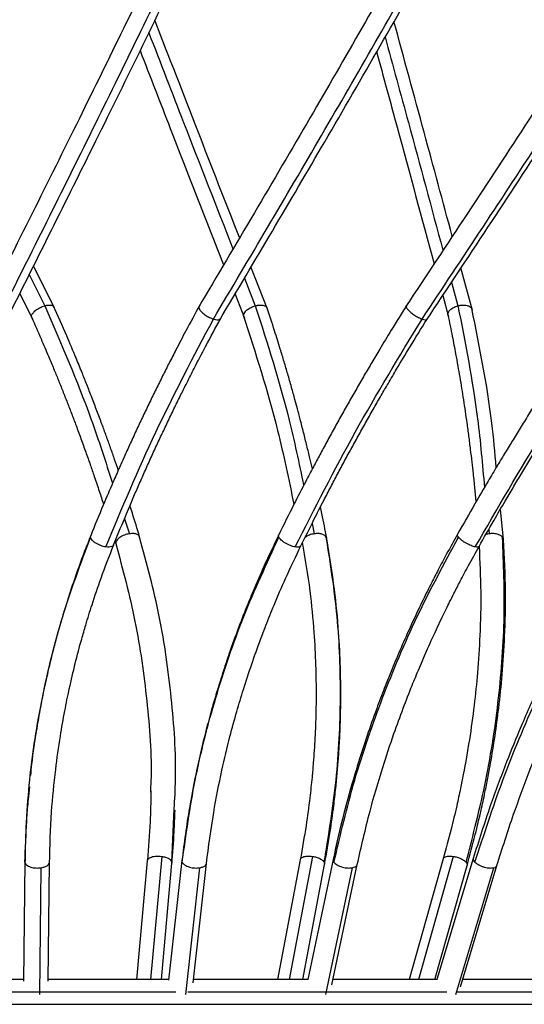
# Model space of a CAD drawing. Header units: millimetres. Extents: x 666 to 763, y 248 to 632.
# Tile 5 of 23: x 706 to 718, y 248 to 271. Entities that reach past the tile are written whole.
import ezdxf

# ---------------------------------------------------------------- set-up
doc = ezdxf.new("R2010")
doc.units = ezdxf.units.MM
doc.styles.add('SLDTEXTSTYLE0', font='TXT', dxfattribs={"width": 0.75})
doc.dimstyles.new('SLDDIMSTYLE1', dxfattribs={"dimtxt": 3.5, "dimasz": 3.556, "dimexe": 0, "dimexo": 0.0625, "dimgap": 0.875, "dimtad": 1, "dimdec": 0, "dimlfac": 5, "dimrnd": 1e-09, "dimzin": 12, "dimdsep": 46, "dimtxsty": 'SLDTEXTSTYLE0', "dimblk1": 'CLOSED', "dimblk2": 'CLOSED', "dimsah": 1, "dimcen": 0.09, "dimadec": 0, "dimazin": 3, "dimtfac": 1, "dimtdec": 0, "dimtofl": 0, "dimtmove": 0, "dimatfit": 3, "dimldrblk": 'CLOSED', "dimfxl": 0, "dimfrac": 2, "dimtolj": 1, "dimtzin": 12, "dimarcsym": 0})

# ---------------------------------------------------------------- blocks, each defined once
blk = doc.blocks.new('_Closed')
at = {"color": 0, "linetype": 'ByBlock', "lineweight": -2}
for p, q in [((-1, 0.166667), (0, 0)), ((-1, 0.166667), (-1, -0.166667)), ((0, 0), (-1, -0.166667)), ((0, 0), (-1, 0))]:
    blk.add_line(p, q, dxfattribs=at)
blk = doc.blocks.new('_D_1')
at = {"color": 7, "linetype": 'Continuous', "lineweight": 0}
for p, q in [((710.799, 318), (756.906, 318)), ((755.906, 318), (755.906, 247.825)), ((726.062, 247.825), (756.906, 247.825))]:
    blk.add_line(p, q, dxfattribs=at)
at = {"color": 7, "linetype": 'Continuous', "lineweight": 18, "xscale": 3.556, "yscale": 3.556}
for p, rotation in [((755.906, 318, 10.236), 90.0000000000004), ((755.906, 247.825, 10.236), 270.0000000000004)]:
    blk.add_blockref('_Closed', p, dxfattribs=dict(at, rotation=rotation))
at = {"color": 7, "linetype": 'Continuous', "lineweight": 18, "insert": (751.395, 281.202), "char_height": 3.5, "attachment_point": 1, "rotation": 90, "style": 'SLDTEXTSTYLE0'}
blk.add_mtext('351', dxfattribs=at)
blk = doc.blocks.new('_D_2')
at = {"color": 7, "linetype": 'Continuous', "lineweight": 0}
for p, q in [((712.262, 483.062), (762.906, 483.062)), ((761.906, 483.062), (761.906, 247.825)), ((726.062, 247.825), (762.906, 247.825))]:
    blk.add_line(p, q, dxfattribs=at)
at = {"color": 7, "linetype": 'Continuous', "lineweight": 18, "xscale": 3.556, "yscale": 3.556}
for p, rotation in [((761.906, 483.062, 10.236), 90.0000000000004), ((761.906, 247.825, 10.236), 270.0000000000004)]:
    blk.add_blockref('_Closed', p, dxfattribs=dict(at, rotation=rotation))
at = {"color": 7, "linetype": 'Continuous', "lineweight": 18, "insert": (757.395, 343.242), "char_height": 3.5, "attachment_point": 1, "rotation": 90, "style": 'SLDTEXTSTYLE0'}
blk.add_mtext('1176', dxfattribs=at)

msp = doc.modelspace()

# ---------------------------------------------------------------- linework, layer by layer
at = {"color": 7, "linetype": 'Continuous', "lineweight": 25}
for p, q in [((706.609, 264.403), (706.097, 265.43)), ((711.769, 264.378), (711.368, 265.403)), ((716.734, 264.346), (716.455, 265.378)), ((705.762, 264.758), (706.073, 264.133)), ((710.981, 264.746), (711.211, 264.158)), ((716.014, 264.709), (716.155, 264.19)), ((710.457, 264.14), (710.505, 264.128)), ((715.515, 264.14), (715.556, 264.128)), ((717.491, 258.793), (717.416, 259.534)), ((708.074, 258.748), (708.093, 258.688)), ((705.996, 252.801), (705.966, 252.499)), ((705.888, 250.978), (705.855, 248.09)), ((706.455, 248.083), (706.488, 250.972)), ((708.855, 251.002), (708.595, 248.125)), ((709.197, 248.125), (709.453, 250.948)), ((709.693, 251.009), (709.366, 248.114)), ((709.963, 248.046), (710.289, 250.941)), ((712.562, 251.031), (712.012, 248.125)), ((712.622, 248.125), (713.151, 250.919)), ((713.357, 251.037), (712.744, 248.125)), ((713.331, 248), (713.944, 250.913)), ((716.029, 251.056), (715.203, 248.125)), ((716.754, 251.062), (715.871, 248.125)), ((715.826, 248.125), (716.606, 250.894)), ((716.444, 247.948), (717.329, 250.889)), ((705.856, 248.125), (702.925, 248.125)), ((709.374, 248.125), (706.457, 248.125)), ((712.752, 248.125), (709.974, 248.125)), ((715.886, 248.125), (713.371, 248.125)), ((718.641, 248.125), (716.498, 248.125)), ((686.762, 247.525), (724.762, 247.525))]:
    msp.add_line(p, q, dxfattribs=at)
at = {"color": 8, "linetype": 'Continuous', "lineweight": 25}
for p, q in [((705.99, 265.216), (706.367, 264.461)), ((711.209, 265.134), (711.473, 264.461)), ((716.229, 265.035), (716.384, 264.461)), ((708.299, 259.299), (708.422, 258.933)), ((712.848, 259.182), (712.903, 258.933)), ((717.13, 259.037), (717.14, 258.933)), ((707.478, 258.852), (707.484, 258.884)), ((709.452, 250.968), (709.508, 252.263)), ((709.203, 251.113), (708.932, 248.125)), ((709.452, 250.968), (709.451, 250.948)), ((712.856, 251.113), (712.291, 248.125)), ((716.268, 251.113), (715.427, 248.125)), ((706.249, 247.766), (706.284, 250.837)), ((709.785, 247.766), (710.131, 250.837)), ((713.184, 247.766), (713.83, 250.837)), ((716.33, 247.766), (717.254, 250.837))]:
    msp.add_line(p, q, dxfattribs=at)
at = {"color": 7, "linetype": 'Continuous', "lineweight": 25}
for points, knots in [([(709.348, 273.381), (708.636, 271.918), (707.165, 268.897), (705.68, 265.932), (704.915, 264.403)], [0, 0, 0, 0, 0.484374, 1, 1, 1, 1]), ([(715.315, 273.398), (714.48, 271.936), (712.755, 268.915), (710.999, 265.951), (710.094, 264.422)], [0, 0, 0, 0, 0.4843734, 1, 1, 1, 1]), ([(720.947, 273.411), (720.002, 271.925), (718.081, 268.906), (716.114, 265.941), (715.115, 264.435)], [0, 0, 0, 0, 0.492044, 1, 1, 1, 1]), ([(705.451, 264.133), (706.17, 265.571), (707.657, 268.538), (709.129, 271.561), (709.888, 273.119)], [0, 0, 0, 0, 0.484374, 1, 1, 1, 1]), ([(710.609, 264.114), (711.461, 265.552), (713.219, 268.52), (714.946, 271.543), (715.837, 273.102)], [0, 0, 0, 0, 0.484374, 1, 1, 1, 1]), ([(705.24, 264.14), (705.981, 265.619), (707.463, 268.579), (708.931, 271.593), (709.665, 273.1)], [0, 0, 0, 0, 0.5, 1, 1, 1, 1]), ([(710.457, 264.14), (711.334, 265.619), (713.086, 268.579), (714.808, 271.593), (715.669, 273.1)], [0, 0, 0, 0, 0.5, 1, 1, 1, 1]), ([(715.515, 264.14), (716.496, 265.619), (718.46, 268.579), (720.377, 271.593), (721.336, 273.1)], [0, 0, 0, 0, 0.5, 1, 1, 1, 1]), ([(715.613, 264.101), (716.614, 265.609), (718.583, 268.577), (720.507, 271.601), (721.453, 273.089)], [0, 0, 0, 0, 0.507922, 1, 1, 1, 1]), ([(711.09, 266.114), (710.753, 266.974), (710.07, 268.714), (709.386, 270.487), (709.039, 271.384)], [0, 0, 0, 0, 0.493819, 1, 1, 1, 1]), ([(716.245, 266.151), (716.019, 266.988), (715.555, 268.707), (715.078, 270.458), (714.834, 271.357)], [0, 0, 0, 0, 0.48685, 1, 1, 1, 1]), ([(708.68, 270.65), (708.923, 270.019), (709.599, 268.271), (710.272, 266.555), (710.703, 265.457)], [0, 0, 0, 0, 0.360613, 1, 1, 1, 1]), ([(714.411, 270.623), (714.578, 270.012), (715.049, 268.281), (715.508, 266.582), (715.805, 265.482)], [0, 0, 0, 0, 0.353038, 1, 1, 1, 1]), ([(706.057, 264.175), (706.054, 264.178), (706.041, 264.194), (706.053, 264.24), (706.093, 264.303), (706.168, 264.368), (706.264, 264.426), (706.332, 264.449), (706.367, 264.461)], [0, 0, 0, 0, 0.053783, 0.235216, 0.420882, 0.617613, 0.808801, 1, 1, 1, 1]), ([(706.367, 264.461), (706.375, 264.463), (706.393, 264.468), (706.411, 264.471), (706.42, 264.473)], [0, 0, 0, 0, 0.480668, 1, 1, 1, 1]), ([(706.42, 264.473), (706.451, 264.476), (706.501, 264.481), (706.546, 264.47), (706.579, 264.455), (706.587, 264.438), (706.592, 264.426)], [0, 0, 0, 0, 0.360689, 0.59549, 0.722771, 1, 1, 1, 1]), ([(708.152, 260.476), (708.122, 260.563), (708.059, 260.746), (707.962, 261.023), (707.86, 261.308), (707.75, 261.607), (707.634, 261.918), (707.512, 262.237), (707.392, 262.543), (707.265, 262.86), (707.104, 263.255), (706.877, 263.795), (706.691, 264.215), (706.584, 264.455)], [0, 0, 0, 0, 0.065038, 0.136086, 0.207175, 0.278261, 0.359499, 0.440696, 0.518268, 0.589887, 0.679909, 0.816716, 1, 1, 1, 1]), ([(710.125, 264.476), (710.012, 264.268), (709.817, 263.908), (709.572, 263.44), (709.385, 263.076), (709.225, 262.758), (709.067, 262.439), (708.909, 262.116), (708.754, 261.791), (708.601, 261.467), (708.452, 261.146), (708.312, 260.838), (708.169, 260.517), (707.994, 260.117), (707.758, 259.565), (707.582, 259.133), (707.482, 258.885)], [0, 0, 0, 0, 0.1135229, 0.1965224, 0.2541735, 0.3104983, 0.3682651, 0.4262984, 0.4843351, 0.5423735, 0.600385, 0.6558077, 0.7069756, 0.7712818, 0.8688663, 1, 1, 1, 1]), ([(710.114, 264.448), (710.109, 264.438), (710.098, 264.416), (710.124, 264.361), (710.18, 264.297), (710.263, 264.232), (710.361, 264.174), (710.425, 264.151), (710.457, 264.14)], [0, 0, 0, 0, 0.142979, 0.307405, 0.475579, 0.653757, 0.826886, 1, 1, 1, 1]), ([(711.198, 264.201), (711.195, 264.213), (711.186, 264.244), (711.214, 264.304), (711.276, 264.368), (711.367, 264.426), (711.437, 264.449), (711.473, 264.461)], [0, 0, 0, 0, 0.147281, 0.354295, 0.573646, 0.786817, 1, 1, 1, 1]), ([(711.473, 264.461), (711.481, 264.463), (711.5, 264.468), (711.519, 264.471), (711.529, 264.473)], [0, 0, 0, 0, 0.466879, 1, 1, 1, 1]), ([(711.529, 264.473), (711.563, 264.476), (711.619, 264.481), (711.675, 264.47), (711.721, 264.451), (711.754, 264.43), (711.756, 264.405), (711.757, 264.4)], [0, 0, 0, 0, 0.3018993, 0.4984291, 0.6049644, 0.9223251, 1, 1, 1, 1]), ([(712.855, 260.508), (712.836, 260.593), (712.792, 260.781), (712.722, 261.075), (712.643, 261.392), (712.567, 261.69), (712.497, 261.955), (712.427, 262.212), (712.349, 262.494), (712.261, 262.8), (712.17, 263.109), (712.065, 263.457), (711.927, 263.898), (711.815, 264.236), (711.751, 264.428)], [0, 0, 0, 0, 0.0647, 0.14185, 0.223444, 0.305057, 0.368559, 0.425365, 0.501539, 0.58377, 0.659694, 0.738687, 0.851418, 1, 1, 1, 1]), ([(715.151, 264.492), (715.022, 264.284), (714.798, 263.924), (714.516, 263.456), (714.3, 263.092), (714.113, 262.775), (713.929, 262.456), (713.744, 262.133), (713.562, 261.809), (713.382, 261.485), (713.207, 261.164), (713.04, 260.857), (712.87, 260.536), (712.66, 260.136), (712.376, 259.585), (712.162, 259.153), (712.04, 258.906)], [0, 0, 0, 0, 0.113533, 0.196527, 0.254176, 0.310501, 0.368269, 0.426302, 0.484338, 0.542377, 0.600388, 0.65581, 0.706977, 0.771283, 0.86887, 1, 1, 1, 1]), ([(715.135, 264.464), (715.133, 264.462), (715.126, 264.451), (715.133, 264.418), (715.174, 264.362), (715.242, 264.297), (715.331, 264.232), (715.428, 264.174), (715.486, 264.151), (715.515, 264.14)], [0, 0, 0, 0, 0.038227, 0.2067787, 0.3589639, 0.5146189, 0.6795323, 0.839773, 1, 1, 1, 1]), ([(716.145, 264.233), (716.144, 264.236), (716.134, 264.256), (716.149, 264.304), (716.196, 264.368), (716.28, 264.426), (716.349, 264.449), (716.384, 264.461)], [0, 0, 0, 0, 0.026861, 0.263109, 0.513437, 0.756712, 1, 1, 1, 1]), ([(719.847, 264.502), (719.706, 264.294), (719.461, 263.934), (719.151, 263.467), (718.913, 263.104), (718.707, 262.786), (718.502, 262.468), (718.297, 262.145), (718.094, 261.822), (717.893, 261.497), (717.697, 261.178), (717.51, 260.87), (717.318, 260.55), (717.08, 260.15), (716.758, 259.6), (716.514, 259.168), (716.373, 258.921)], [0, 0, 0, 0, 0.113546, 0.196533, 0.254181, 0.310507, 0.368275, 0.426309, 0.484345, 0.542383, 0.600393, 0.655815, 0.706982, 0.771287, 0.868877, 1, 1, 1, 1]), ([(716.384, 264.461), (716.393, 264.463), (716.413, 264.468), (716.432, 264.471), (716.442, 264.473)], [0, 0, 0, 0, 0.4833795, 1, 1, 1, 1]), ([(716.442, 264.473), (716.478, 264.476), (716.538, 264.481), (716.601, 264.47), (716.658, 264.452), (716.708, 264.421), (716.721, 264.383), (716.726, 264.367)], [0, 0, 0, 0, 0.256866, 0.42408, 0.514723, 0.784744, 1, 1, 1, 1]), ([(717.314, 260.543), (717.282, 260.901), (717.163, 262.203), (716.907, 263.473), (716.722, 264.394)], [0, 0, 0, 0, 0.274765, 1, 1, 1, 1]), ([(706.053, 264.173), (706.129, 264.002), (706.267, 263.69), (706.443, 263.278), (706.581, 262.948), (706.695, 262.668), (706.805, 262.395), (706.915, 262.117), (707.023, 261.837), (707.134, 261.544), (707.247, 261.236), (707.362, 260.92), (707.469, 260.616), (707.578, 260.299), (707.687, 259.979), (707.76, 259.752), (707.794, 259.646)], [0, 0, 0, 0, 0.114844, 0.2092128, 0.2758241, 0.3350552, 0.3957697, 0.4575239, 0.5193142, 0.5811013, 0.6517131, 0.722289, 0.7897129, 0.8519609, 0.9302054, 1, 1, 1, 1]), ([(707.847, 258.614), (708.238, 259.546), (709.018, 261.41), (709.978, 263.23), (710.457, 264.14)], [0, 0, 0, 0, 0.5, 1, 1, 1, 1]), ([(708.039, 258.662), (708.125, 258.874), (708.274, 259.241), (708.474, 259.714), (708.633, 260.081), (708.773, 260.399), (708.917, 260.718), (709.064, 261.04), (709.214, 261.361), (709.366, 261.682), (709.518, 261.997), (709.667, 262.299), (709.823, 262.612), (710.021, 263.002), (710.292, 263.524), (710.51, 263.927), (710.632, 264.152)], [0, 0, 0, 0, 0.11429, 0.19786, 0.255898, 0.3126, 0.370755, 0.429179, 0.487607, 0.546036, 0.604439, 0.660234, 0.711745, 0.776483, 0.874732, 1, 1, 1, 1]), ([(710.505, 264.128), (710.532, 264.124), (710.576, 264.119), (710.609, 264.131), (710.626, 264.141), (710.627, 264.149), (710.627, 264.153)], [0, 0, 0, 0, 0.4470865, 0.739671, 0.8961871, 1, 1, 1, 1]), ([(711.182, 264.237), (711.479, 263.309), (711.964, 261.795), (712.284, 260.244), (712.408, 259.644)], [0, 0, 0, 0, 0.613174, 1, 1, 1, 1]), ([(712.438, 258.614), (712.911, 259.546), (713.856, 261.41), (714.962, 263.23), (715.515, 264.14)], [0, 0, 0, 0, 0.5, 1, 1, 1, 1]), ([(712.578, 258.641), (712.683, 258.854), (712.865, 259.221), (713.107, 259.695), (713.298, 260.062), (713.466, 260.381), (713.637, 260.7), (713.812, 261.021), (713.989, 261.343), (714.169, 261.664), (714.348, 261.98), (714.521, 262.282), (714.704, 262.596), (714.934, 262.986), (715.247, 263.508), (715.498, 263.912), (715.638, 264.138)], [0, 0, 0, 0, 0.11428, 0.197838, 0.255869, 0.312564, 0.370713, 0.42913, 0.487551, 0.545974, 0.604369, 0.660158, 0.711662, 0.776393, 0.874638, 1, 1, 1, 1]), ([(715.556, 264.128), (715.577, 264.125), (715.612, 264.12), (715.632, 264.129), (715.636, 264.136), (715.636, 264.137)], [0, 0, 0, 0, 0.564504, 0.93393, 1, 1, 1, 1]), ([(716.143, 264.233), (716.178, 264.062), (716.243, 263.752), (716.32, 263.34), (716.38, 263.011), (716.428, 262.731), (716.474, 262.458), (716.517, 262.181), (716.559, 261.901), (716.601, 261.608), (716.643, 261.301), (716.683, 260.985), (716.719, 260.681), (716.754, 260.364), (716.788, 260.04), (716.808, 259.81), (716.818, 259.7)], [0, 0, 0, 0, 0.114391, 0.208534, 0.274987, 0.334079, 0.394652, 0.456262, 0.517909, 0.579553, 0.650002, 0.720416, 0.787686, 0.849792, 0.927858, 1, 1, 1, 1]), ([(716.802, 258.614), (717.34, 259.546), (718.417, 261.41), (719.632, 263.23), (720.24, 264.14)], [0, 0, 0, 0, 0.5, 1, 1, 1, 1]), ([(716.896, 258.626), (717.016, 258.839), (717.225, 259.207), (717.501, 259.681), (717.717, 260.048), (717.907, 260.367), (718.1, 260.686), (718.297, 261.009), (718.495, 261.331), (718.696, 261.652), (718.895, 261.968), (719.088, 262.27), (719.29, 262.584), (719.545, 262.974), (719.891, 263.498), (720.165, 263.902), (720.319, 264.128)], [0, 0, 0, 0, 0.11427, 0.197813, 0.255835, 0.312523, 0.370664, 0.429073, 0.487485, 0.545899, 0.604285, 0.660065, 0.711562, 0.776283, 0.874521, 1, 1, 1, 1]), ([(708.668, 258.859), (708.61, 259.051), (708.534, 259.304), (708.453, 259.556), (708.434, 259.617)], [0, 0, 0, 0, 0.757692, 1, 1, 1, 1]), ([(713.203, 258.828), (713.165, 259.027), (713.118, 259.28), (713.065, 259.533), (713.054, 259.589)], [0, 0, 0, 0, 0.781289, 1, 1, 1, 1]), ([(705.888, 250.968), (705.914, 251.633), (705.965, 252.967), (706.285, 254.959), (706.765, 256.932), (707.241, 258.213), (707.478, 258.852)], [0, 0, 0, 0, 0.249568, 0.5, 0.750432, 1, 1, 1, 1]), ([(707.485, 258.892), (707.385, 258.637), (707.209, 258.185), (707.005, 257.587), (706.857, 257.123), (706.741, 256.734), (706.639, 256.366), (706.546, 256.01), (706.468, 255.688), (706.4, 255.394), (706.333, 255.079), (706.254, 254.684), (706.152, 254.094), (706.066, 253.545), (706.031, 253.166), (706.023, 253.075)], [0, 0, 0, 0, 0.134897, 0.238966, 0.312672, 0.376537, 0.440396, 0.502858, 0.560091, 0.605688, 0.653864, 0.720992, 0.807791, 0.954054, 1, 1, 1, 1]), ([(707.847, 258.614), (707.828, 258.618), (707.789, 258.625), (707.728, 258.645), (707.666, 258.671), (707.606, 258.704), (707.554, 258.742), (707.514, 258.781), (707.487, 258.819), (707.481, 258.841), (707.478, 258.852)], [0, 0, 0, 0, 0.117555, 0.232684, 0.356301, 0.486241, 0.619229, 0.751502, 0.879415, 1, 1, 1, 1]), ([(708.422, 258.933), (708.401, 258.93), (708.361, 258.922), (708.299, 258.903), (708.238, 258.876), (708.183, 258.843), (708.137, 258.806), (708.105, 258.766), (708.089, 258.728), (708.09, 258.706), (708.091, 258.695)], [0, 0, 0, 0, 0.1175545, 0.2326844, 0.3563013, 0.4862409, 0.6192287, 0.7515018, 0.8794146, 1, 1, 1, 1]), ([(708.669, 258.852), (708.663, 258.867), (708.651, 258.897), (708.595, 258.927), (708.517, 258.942), (708.453, 258.936), (708.422, 258.933)], [0, 0, 0, 0, 0.238416, 0.49371, 0.752418, 1, 1, 1, 1]), ([(709.508, 252.263), (709.521, 252.496), (709.569, 253.397), (709.457, 254.959), (709.187, 256.932), (708.842, 258.213), (708.669, 258.852)], [0, 0, 0, 0, 0.104541, 0.403371, 0.702201, 1, 1, 1, 1]), ([(712.039, 258.904), (711.917, 258.65), (711.701, 258.198), (711.442, 257.601), (711.251, 257.137), (711.1, 256.748), (710.963, 256.38), (710.837, 256.024), (710.729, 255.702), (710.634, 255.408), (710.536, 255.094), (710.42, 254.698), (710.259, 254.109), (710.064, 253.294), (709.851, 252.223), (709.749, 251.439), (709.694, 251.014)], [0, 0, 0, 0, 0.099895, 0.176963, 0.231545, 0.278841, 0.326132, 0.372389, 0.414773, 0.448542, 0.484219, 0.533933, 0.598216, 0.706538, 0.840565, 1, 1, 1, 1]), ([(709.701, 250.968), (709.793, 251.633), (709.979, 252.967), (710.491, 254.959), (711.157, 256.932), (711.748, 258.213), (712.044, 258.852)], [0, 0, 0, 0, 0.249568, 0.5, 0.750432, 1, 1, 1, 1]), ([(712.438, 258.614), (712.421, 258.618), (712.386, 258.625), (712.327, 258.645), (712.266, 258.671), (712.204, 258.704), (712.146, 258.742), (712.099, 258.781), (712.063, 258.819), (712.05, 258.841), (712.044, 258.852)], [0, 0, 0, 0, 0.117555, 0.232684, 0.356301, 0.486241, 0.619229, 0.751502, 0.879415, 1, 1, 1, 1]), ([(713.194, 258.852), (713.183, 258.867), (713.161, 258.897), (713.091, 258.927), (713.002, 258.942), (712.935, 258.936), (712.903, 258.933)], [0, 0, 0, 0, 0.238416, 0.49371, 0.752418, 1, 1, 1, 1]), ([(713.142, 250.968), (713.251, 251.633), (713.469, 252.967), (713.561, 254.959), (713.495, 256.932), (713.294, 258.213), (713.194, 258.852)], [0, 0, 0, 0, 0.2495682, 0.5, 0.7504318, 1, 1, 1, 1]), ([(713.151, 250.918), (713.199, 251.184), (713.283, 251.657), (713.368, 252.275), (713.423, 252.752), (713.462, 253.15), (713.491, 253.525), (713.514, 253.886), (713.529, 254.211), (713.538, 254.507), (713.544, 254.823), (713.546, 255.218), (713.535, 255.804), (713.494, 256.608), (713.397, 257.654), (713.272, 258.405), (713.204, 258.813)], [0, 0, 0, 0, 0.099897, 0.176966, 0.23155, 0.278846, 0.326138, 0.372396, 0.414781, 0.448549, 0.484227, 0.533941, 0.598224, 0.706545, 0.840569, 1, 1, 1, 1]), ([(716.373, 258.921), (716.285, 258.762), (716.125, 258.475), (715.919, 258.086), (715.765, 257.785), (715.607, 257.472), (715.406, 257.058), (715.163, 256.533), (714.924, 255.986), (714.717, 255.484), (714.526, 254.998), (714.33, 254.47), (714.111, 253.836), (713.863, 253.05), (713.595, 252.097), (713.44, 251.407), (713.357, 251.034)], [0, 0, 0, 0, 0.062201, 0.112795, 0.151731, 0.178978, 0.234343, 0.311067, 0.380794, 0.443103, 0.502054, 0.564987, 0.64267, 0.741162, 0.860344, 1, 1, 1, 1]), ([(713.379, 250.968), (713.535, 251.633), (713.848, 252.967), (714.536, 254.959), (715.365, 256.932), (716.052, 258.213), (716.395, 258.852)], [0, 0, 0, 0, 0.249568, 0.5, 0.750432, 1, 1, 1, 1]), ([(716.802, 258.614), (716.787, 258.618), (716.756, 258.625), (716.703, 258.645), (716.644, 258.671), (716.582, 258.704), (716.521, 258.742), (716.468, 258.781), (716.424, 258.819), (716.405, 258.841), (716.395, 258.852)], [0, 0, 0, 0, 0.117555, 0.232684, 0.356301, 0.486241, 0.619229, 0.751502, 0.879415, 1, 1, 1, 1]), ([(716.582, 250.968), (716.753, 251.633), (717.097, 252.967), (717.394, 254.959), (717.541, 256.932), (717.491, 258.213), (717.466, 258.852)], [0, 0, 0, 0, 0.2495682, 0.5, 0.7504318, 1, 1, 1, 1]), ([(716.607, 250.896), (716.674, 251.144), (716.796, 251.589), (716.935, 252.178), (717.034, 252.635), (717.109, 253.012), (717.235, 253.695), (717.36, 254.533), (717.465, 255.561), (717.525, 256.502), (717.549, 257.597), (717.511, 258.372), (717.491, 258.793)], [0, 0, 0, 0, 0.093055, 0.166653, 0.220676, 0.264364, 0.308043, 0.477176, 0.579816, 0.697116, 0.835776, 1, 1, 1, 1]), ([(720.335, 258.931), (720.18, 258.677), (719.907, 258.226), (719.568, 257.631), (719.314, 257.168), (719.108, 256.781), (718.918, 256.414), (718.74, 256.059), (718.583, 255.738), (718.443, 255.445), (718.297, 255.131), (718.119, 254.737), (717.864, 254.149), (717.533, 253.336), (717.134, 252.267), (716.888, 251.486), (716.754, 251.061)], [0, 0, 0, 0, 0.099888, 0.176951, 0.23153, 0.278824, 0.326113, 0.372368, 0.414751, 0.448519, 0.484195, 0.533909, 0.598191, 0.706515, 0.840548, 1, 1, 1, 1]), ([(716.797, 250.968), (717.012, 251.633), (717.443, 252.967), (718.283, 254.959), (719.247, 256.932), (720.006, 258.213), (720.385, 258.852)], [0, 0, 0, 0, 0.249568, 0.5, 0.750432, 1, 1, 1, 1]), ([(717.466, 258.852), (717.451, 258.867), (717.419, 258.897), (717.338, 258.927), (717.241, 258.942), (717.173, 258.936), (717.14, 258.933)], [0, 0, 0, 0, 0.238416, 0.49371, 0.752418, 1, 1, 1, 1]), ([(706.484, 250.951), (706.496, 251.364), (706.517, 252.121), (706.619, 253.148), (706.733, 253.964), (706.848, 254.615), (706.968, 255.202), (707.103, 255.783), (707.239, 256.298), (707.376, 256.773), (707.529, 257.267), (707.747, 257.913), (707.933, 258.391), (708.036, 258.655)], [0, 0, 0, 0, 0.15869, 0.290318, 0.394581, 0.473007, 0.542185, 0.621847, 0.699243, 0.74368, 0.808326, 0.893813, 1, 1, 1, 1]), ([(708.091, 258.695), (708.26, 258.069), (708.598, 256.816), (708.858, 254.886), (708.97, 253.497), (708.934, 252.755), (708.929, 252.665)], [0, 0, 0, 0, 0.318016, 0.637132, 0.956248, 1, 1, 1, 1]), ([(710.289, 250.936), (710.342, 251.35), (710.44, 252.106), (710.643, 253.133), (710.838, 253.949), (711.015, 254.601), (711.191, 255.187), (711.382, 255.769), (711.566, 256.284), (711.747, 256.759), (711.946, 257.253), (712.223, 257.9), (712.452, 258.378), (712.579, 258.643)], [0, 0, 0, 0, 0.158679, 0.2903012, 0.3945618, 0.4729866, 0.5421653, 0.6218278, 0.6992264, 0.7436655, 0.8083146, 0.8938061, 1, 1, 1, 1]), ([(712.611, 258.734), (712.677, 258.338), (712.799, 257.614), (712.893, 256.612), (712.936, 255.809), (712.948, 255.161), (712.942, 254.575), (712.921, 253.989), (712.886, 253.466), (712.844, 252.982), (712.789, 252.476), (712.7, 251.808), (712.611, 251.309), (712.562, 251.033)], [0, 0, 0, 0, 0.158683, 0.290308, 0.394569, 0.472994, 0.542172, 0.621834, 0.699232, 0.74367, 0.808318, 0.893808, 1, 1, 1, 1]), ([(713.945, 250.916), (714.042, 251.346), (714.22, 252.13), (714.531, 253.189), (714.806, 254.021), (715.048, 254.684), (715.255, 255.215), (715.453, 255.695), (715.658, 256.169), (715.845, 256.58), (715.997, 256.9), (716.095, 257.101), (716.189, 257.292), (716.301, 257.516), (716.452, 257.811), (716.654, 258.191), (716.81, 258.472), (716.896, 258.627)], [0, 0, 0, 0, 0.165147, 0.300746, 0.40646, 0.485731, 0.556964, 0.612326, 0.672596, 0.741898, 0.773177, 0.798741, 0.821186, 0.848516, 0.887452, 0.937962, 1, 1, 1, 1]), ([(716.897, 258.628), (716.914, 258.26), (716.948, 257.547), (716.925, 256.523), (716.867, 255.605), (716.752, 254.483), (716.604, 253.545), (716.441, 252.732), (716.345, 252.29), (716.21, 251.721), (716.093, 251.293), (716.028, 251.054)], [0, 0, 0, 0, 0.149842, 0.290822, 0.410105, 0.514496, 0.734138, 0.777854, 0.83272, 0.906805, 1, 1, 1, 1]), ([(717.329, 250.889), (717.459, 251.303), (717.698, 252.061), (718.082, 253.091), (718.413, 253.909), (718.697, 254.563), (718.966, 255.151), (719.247, 255.734), (719.508, 256.251), (719.758, 256.727), (720.027, 257.222), (720.394, 257.871), (720.684, 258.351), (720.845, 258.616)], [0, 0, 0, 0, 0.158664, 0.290279, 0.394538, 0.472964, 0.542143, 0.621808, 0.699209, 0.74365, 0.808302, 0.893799, 1, 1, 1, 1]), ([(708.941, 252.698), (708.941, 252.69), (708.942, 252.44), (708.924, 251.88), (708.882, 251.328), (708.858, 251.017)], [0, 0, 0, 0, 0.015614, 0.445261, 1, 1, 1, 1]), ([(705.966, 252.499), (705.959, 252.425), (705.908, 251.925), (705.899, 251.425), (705.891, 250.999)], [0, 0, 0, 0, 0.149135, 1, 1, 1, 1]), ([(709.45, 250.933), (709.471, 251.19), (709.506, 251.622), (709.521, 252.054), (709.527, 252.229)], [0, 0, 0, 0, 0.595103, 1, 1, 1, 1]), ([(705.888, 250.968), (705.891, 250.957), (705.897, 250.935), (705.926, 250.904), (705.969, 250.875), (706.026, 250.853), (706.09, 250.837), (706.156, 250.83), (706.222, 250.829), (706.263, 250.834), (706.284, 250.837)], [0, 0, 0, 0, 0.12065, 0.248672, 0.38103, 0.513999, 0.643752, 0.766985, 0.881772, 1, 1, 1, 1]), ([(706.284, 250.837), (706.314, 250.843), (706.375, 250.856), (706.443, 250.892), (706.485, 250.936), (706.486, 250.967), (706.487, 250.982)], [0, 0, 0, 0, 0.24825, 0.506942, 0.761875, 1, 1, 1, 1]), ([(709.203, 251.113), (709.234, 251.107), (709.299, 251.095), (709.378, 251.058), (709.434, 251.014), (709.446, 250.983), (709.452, 250.968)], [0, 0, 0, 0, 0.24825, 0.506942, 0.761875, 1, 1, 1, 1]), ([(709.701, 250.968), (709.707, 250.957), (709.72, 250.935), (709.759, 250.904), (709.81, 250.875), (709.873, 250.853), (709.941, 250.837), (710.008, 250.83), (710.073, 250.829), (710.112, 250.834), (710.131, 250.837)], [0, 0, 0, 0, 0.1206497, 0.2486721, 0.3810302, 0.5139992, 0.6437521, 0.7669852, 0.8817721, 1, 1, 1, 1]), ([(712.856, 251.113), (712.889, 251.107), (712.954, 251.095), (713.042, 251.058), (713.11, 251.014), (713.132, 250.983), (713.142, 250.968)], [0, 0, 0, 0, 0.24825, 0.506942, 0.761875, 1, 1, 1, 1]), ([(713.379, 250.968), (713.388, 250.957), (713.408, 250.935), (713.455, 250.904), (713.514, 250.875), (713.581, 250.853), (713.65, 250.837), (713.716, 250.83), (713.778, 250.829), (713.812, 250.834), (713.83, 250.837)], [0, 0, 0, 0, 0.12065, 0.248672, 0.38103, 0.513999, 0.643752, 0.766985, 0.881772, 1, 1, 1, 1]), ([(716.268, 251.113), (716.3, 251.107), (716.365, 251.095), (716.458, 251.058), (716.536, 251.014), (716.567, 250.983), (716.582, 250.968)], [0, 0, 0, 0, 0.24825, 0.506942, 0.761875, 1, 1, 1, 1]), ([(716.797, 250.968), (716.81, 250.957), (716.836, 250.935), (716.89, 250.904), (716.953, 250.875), (717.022, 250.853), (717.091, 250.837), (717.153, 250.83), (717.209, 250.829), (717.239, 250.834), (717.254, 250.837)], [0, 0, 0, 0, 0.12065, 0.248672, 0.38103, 0.513999, 0.643752, 0.766985, 0.881772, 1, 1, 1, 1])]:
    msp.add_open_spline(points, degree=3, knots=knots, dxfattribs=at)
at = {"color": 8, "linetype": 'Continuous', "lineweight": 25}
for points, knots in [([(708.891, 271.082), (709.173, 270.354), (709.854, 268.591), (710.533, 266.86), (710.931, 265.845)], [0, 0, 0, 0, 0.413128, 1, 1, 1, 1]), ([(714.617, 270.98), (714.806, 270.286), (715.28, 268.545), (715.742, 266.836), (716.019, 265.808)], [0, 0, 0, 0, 0.398721, 1, 1, 1, 1]), ([(706.367, 264.461), (706.761, 263.552), (707.377, 262.133), (707.844, 260.679), (708.012, 260.157)], [0, 0, 0, 0, 0.640727, 1, 1, 1, 1]), ([(711.473, 264.461), (711.764, 263.552), (712.225, 262.115), (712.531, 260.643), (712.644, 260.103)], [0, 0, 0, 0, 0.632779, 1, 1, 1, 1]), ([(716.384, 264.461), (716.563, 263.552), (716.848, 262.1), (716.978, 260.613), (717.027, 260.057)], [0, 0, 0, 0, 0.62631, 1, 1, 1, 1]), ([(712.044, 258.852), (712.038, 258.868), (712.029, 258.888), (712.04, 258.901), (712.043, 258.904)], [0, 0, 0, 0, 0.737341, 1, 1, 1, 1]), ([(712.903, 258.933), (712.882, 258.93), (712.84, 258.922), (712.78, 258.903), (712.724, 258.877), (712.694, 258.856), (712.68, 258.846)], [0, 0, 0, 0, 0.2471502, 0.4892027, 0.7490988, 1, 1, 1, 1]), ([(713.203, 258.813), (713.203, 258.815), (713.206, 258.829), (713.199, 258.842), (713.194, 258.852)], [0, 0, 0, 0, 0.149206, 1, 1, 1, 1]), ([(716.395, 258.852), (716.385, 258.867), (716.366, 258.896), (716.372, 258.912), (716.375, 258.92)], [0, 0, 0, 0, 0.524141, 1, 1, 1, 1]), ([(717.14, 258.933), (717.119, 258.93), (717.091, 258.926), (717.066, 258.917), (717.06, 258.914)], [0, 0, 0, 0, 0.746755, 1, 1, 1, 1]), ([(717.489, 258.793), (717.489, 258.802), (717.488, 258.823), (717.474, 258.841), (717.466, 258.852)], [0, 0, 0, 0, 0.424793, 1, 1, 1, 1]), ([(708.037, 258.668), (708.037, 258.663), (708.034, 258.643), (707.999, 258.62), (707.935, 258.605), (707.876, 258.611), (707.847, 258.614)], [0, 0, 0, 0, 0.096172, 0.399148, 0.706176, 1, 1, 1, 1]), ([(712.575, 258.643), (712.571, 258.636), (712.562, 258.617), (712.514, 258.605), (712.463, 258.611), (712.438, 258.614)], [0, 0, 0, 0, 0.251999, 0.634218, 1, 1, 1, 1]), ([(716.894, 258.627), (716.894, 258.626), (716.893, 258.613), (716.864, 258.606), (716.822, 258.611), (716.802, 258.614)], [0, 0, 0, 0, 0.0717801, 0.5460881, 1, 1, 1, 1]), ([(708.857, 251.002), (708.857, 251.006), (708.856, 251.021), (708.872, 251.046), (708.905, 251.075), (708.953, 251.098), (709.012, 251.113), (709.074, 251.12), (709.139, 251.121), (709.181, 251.116), (709.203, 251.113)], [0, 0, 0, 0, 0.049398, 0.187794, 0.330877, 0.47462, 0.614886, 0.748105, 0.872192, 1, 1, 1, 1]), ([(709.694, 251.014), (709.694, 251.013), (709.686, 250.999), (709.693, 250.983), (709.701, 250.968)], [0, 0, 0, 0, 0.025587, 1, 1, 1, 1]), ([(710.131, 250.837), (710.158, 250.843), (710.214, 250.856), (710.27, 250.891), (710.282, 250.922), (710.288, 250.936)], [0, 0, 0, 0, 0.328191, 0.670186, 1, 1, 1, 1]), ([(712.564, 251.031), (712.564, 251.036), (712.566, 251.052), (712.587, 251.075), (712.624, 251.098), (712.675, 251.113), (712.732, 251.12), (712.793, 251.121), (712.835, 251.116), (712.856, 251.113)], [0, 0, 0, 0, 0.074047, 0.237168, 0.401042, 0.560952, 0.712827, 0.854293, 1, 1, 1, 1]), ([(713.142, 250.968), (713.147, 250.957), (713.155, 250.94), (713.151, 250.925), (713.149, 250.92)], [0, 0, 0, 0, 0.639746, 1, 1, 1, 1]), ([(713.361, 251.033), (713.359, 251.027), (713.352, 251.006), (713.368, 250.983), (713.379, 250.968)], [0, 0, 0, 0, 0.332891, 1, 1, 1, 1]), ([(713.83, 250.837), (713.853, 250.843), (713.901, 250.856), (713.938, 250.886), (713.94, 250.909), (713.941, 250.917)], [0, 0, 0, 0, 0.385623, 0.787467, 1, 1, 1, 1]), ([(716.031, 251.056), (716.032, 251.062), (716.036, 251.078), (716.062, 251.097), (716.102, 251.113), (716.152, 251.12), (716.208, 251.121), (716.248, 251.116), (716.268, 251.113)], [0, 0, 0, 0, 0.1191296, 0.3083609, 0.4930153, 0.6683911, 0.8317471, 1, 1, 1, 1]), ([(716.582, 250.968), (716.589, 250.957), (716.605, 250.935), (716.611, 250.91), (716.606, 250.898), (716.604, 250.894)], [0, 0, 0, 0, 0.40579, 0.836378, 1, 1, 1, 1]), ([(716.756, 251.061), (716.755, 251.059), (716.745, 251.047), (716.756, 251.014), (716.784, 250.983), (716.797, 250.968)], [0, 0, 0, 0, 0.055756, 0.543972, 1, 1, 1, 1]), ([(717.254, 250.837), (717.274, 250.843), (717.312, 250.854), (717.322, 250.878), (717.327, 250.89)], [0, 0, 0, 0, 0.518003, 1, 1, 1, 1]), ([(696.088, 247.825), (696.283, 247.825), (696.91, 247.825), (698.058, 247.825), (699.501, 247.825), (701.011, 247.825), (702.567, 247.825), (704.156, 247.825), (705.762, 247.825), (707.366, 247.825), (708.633, 247.825), (709.352, 247.825), (709.549, 247.825)], [0, 0, 0, 0, 0.049651, 0.159066, 0.270313, 0.383072, 0.496991, 0.611697, 0.7268, 0.841904, 0.95661, 1, 1, 1, 1]), ([(709.835, 247.825), (710.061, 247.825), (710.803, 247.825), (712.021, 247.825), (713.468, 247.825), (714.848, 247.825), (715.694, 247.825), (716.112, 247.825)], [0, 0, 0, 0, 0.101361, 0.331771, 0.559093, 0.782669, 1, 1, 1, 1]), ([(716.363, 247.825), (716.493, 247.825), (717.239, 247.825), (718.101, 247.825), (718.768, 247.825), (718.924, 247.825)], [0, 0, 0, 0, 0.139114, 0.79869, 1, 1, 1, 1])]:
    msp.add_open_spline(points, degree=3, knots=knots, dxfattribs=at)

# ---------------------------------------------------------------- dimensions: what is measured, and where the dimension line sits
at = {"color": 7, "linetype": 'Continuous', "lineweight": 18}
for base, p1, picture, middle in [((761.906, 247.825), (711.262, 483.062), '_D_2', (761.906, 348.414)), ((755.906, 247.825), (709.799, 318), '_D_1', (755.906, 285.081))]:
    dim = msp.add_linear_dim(base=base, p1=p1, p2=(725.062, 247.825), angle=90, dimstyle='SLDDIMSTYLE1', dxfattribs=at)
    dim.commit()
    dim.dimension.update_dxf_attribs({"geometry": picture, "text_midpoint": middle, "dimtype": 160})

doc.saveas('drawing.dxf')
